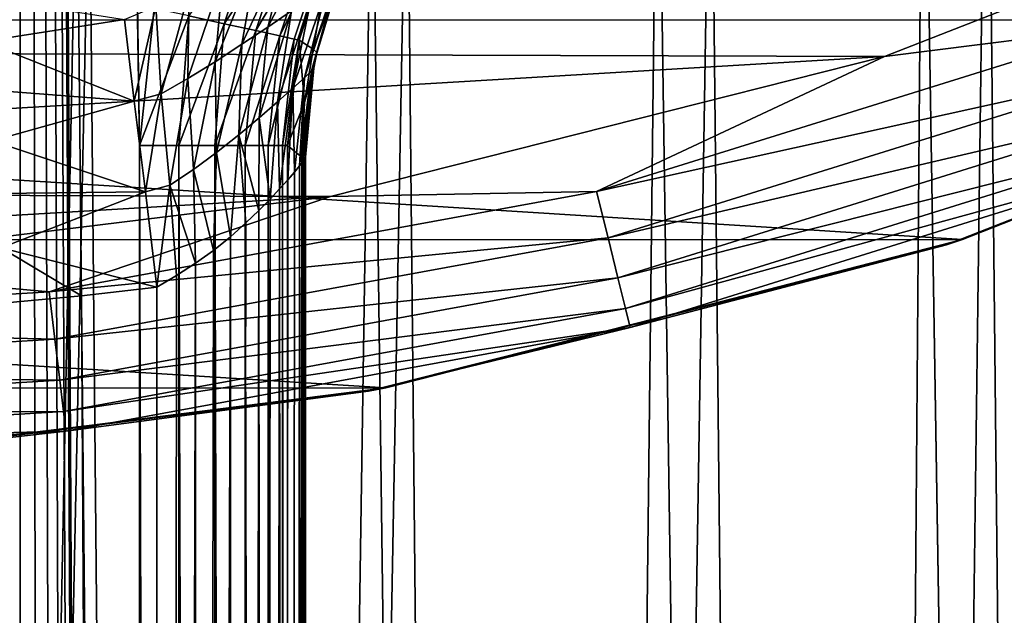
# Model space of a CAD drawing. Header units: metres. Extents: x -24 to 24, y -127 to 24.
# Tile 26 of 49: x 2.66 to 7.62, y -24.72 to -21.72. Entities that reach past the tile are written whole.
import ezdxf

# ---------------------------------------------------------------- set-up
doc = ezdxf.new("R2010")
doc.units = ezdxf.units.M
doc.layers.add('solid_12421051_071', color=7, linetype='CONTINUOUS')

msp = doc.modelspace()

# ---------------------------------------------------------------- linework, layer by layer
at = {"layer": 'solid_12421051_071'}
for points in [[(2.642396, -87.906708, 173.495636), (2.667983, 19.851295, 173.495544), (1.347994, 19.984081, 173.498871)], [(2.642396, -87.906708, 173.495636), (2.824232, -87.625397, 173.49501), (2.667983, 19.851295, 173.495544)], [(3.334388, -21.659586, 173.493057), (2.667983, 19.851295, 173.495544), (3.259585, -22.351816, 173.493362)], [(3.259608, -86, 173.493362), (3.259585, -22.351816, 173.493362), (2.667983, 19.851295, 173.495544)], [(3.240245, -86.34565, 173.493439), (3.259608, -86, 173.493362), (2.667983, 19.851295, 173.495544)], [(3.187236, -86.680634, 173.493652), (3.240245, -86.34565, 173.493439), (2.667983, 19.851295, 173.495544)], [(3.100418, -87.005249, 173.493988), (3.187236, -86.680634, 173.493652), (2.667983, 19.851295, 173.495544)], [(2.97817, -87.322433, 173.494461), (3.100418, -87.005249, 173.493988), (2.667983, 19.851295, 173.495544)], [(2.824232, -87.625397, 173.49501), (2.97817, -87.322433, 173.494461), (2.667983, 19.851295, 173.495544)], [(8.162073, -79.199997, 107.903381), (7.535475, -19.603642, 107.361015), (8.722679, -19.100538, 108.458954)], [(8.162073, -79.199997, 125.49662), (8.403442, -19.242605, 125.266342), (7.213244, -19.723915, 126.290054)], [(6.75984, -79.199997, 106.785133), (6.142505, -20.079277, 106.391281), (7.535475, -19.603642, 107.361015)], [(8.162073, -79.199997, 107.903381), (6.75984, -79.199997, 106.785133), (7.535475, -19.603642, 107.361015)], [(6.75984, -79.199997, 126.614868), (7.213244, -19.723915, 126.290054), (5.873078, -20.160408, 127.164558)], [(6.75984, -79.199997, 126.614868), (8.162073, -79.199997, 125.49662), (7.213244, -19.723915, 126.290054)], [(5.206605, -79.199997, 105.888374), (4.60885, -20.486416, 105.620354), (6.142505, -20.079277, 106.391281)], [(6.75984, -79.199997, 106.785133), (5.206605, -79.199997, 105.888374), (6.142505, -20.079277, 106.391281)], [(5.206605, -79.199997, 127.511627), (5.873078, -20.160408, 127.164558), (4.433518, -20.525639, 127.85096)], [(5.206605, -79.199997, 127.511627), (6.75984, -79.199997, 126.614868), (5.873078, -20.160408, 127.164558)], [(-12.8633, -20.26071, -4), (12.848801, -20.270115, -4), (-10.21381, -21.718033, -4)], [(-10.21381, -21.718033, -4), (12.848801, -20.270115, -4), (10.213004, -21.718414, -4)], [(3.537062, -79.199997, 105.233124), (3.007767, -20.781021, 105.083061), (4.60885, -20.486416, 105.620354)], [(5.206605, -79.199997, 105.888374), (3.537062, -79.199997, 105.233124), (4.60885, -20.486416, 105.620354)], [(3.537062, -79.199997, 128.16687), (4.433518, -20.525639, 127.85096), (2.943763, -20.791771, 128.333328)], [(3.537062, -79.199997, 128.16687), (5.206605, -79.199997, 127.511627), (4.433518, -20.525639, 127.85096)], [(1.788507, -79.199997, 128.565964), (2.943763, -20.791771, 128.333328), (1.456307, -20.950157, 128.611298)], [(1.788507, -79.199997, 104.83403), (1.458133, -20.952581, 104.788918), (3.007767, -20.781021, 105.083061)], [(3.537062, -79.199997, 105.233124), (1.788507, -79.199997, 104.83403), (3.007767, -20.781021, 105.083061)], [(1.788507, -79.199997, 128.565964), (3.537062, -79.199997, 128.16687), (2.943763, -20.791771, 128.333328)], [(-7.152334, -21.859369), (7.018741, -21.902498), (9.714497, -20.84763)], [(0.005341, -20.999445), (-7.152334, -21.859369), (9.714497, -20.84763)], [(8.247691, -21.747374, -0.034074), (9.714497, -20.84763), (7.018741, -21.902498)], [(3.509007, -21.697693, 173.470673), (3.687627, -21.736698, 173.398407), (3.883048, -21.149874, 173.397736)], [(3.883048, -21.149874, 173.397736), (3.687627, -21.736698, 173.398407), (4.031257, -21.217962, 173.275421)], [(3.687627, -21.736698, 173.398407), (3.846872, -21.77153, 173.275986), (4.031257, -21.217962, 173.275421)], [(4.031257, -21.217962, 173.275421), (3.846872, -21.77153, 173.275986), (4.144008, -21.269913, 173.113708)], [(4.17677, -21.230104, 161.425079), (4.026225, -21.672232, 161.610077), (3.90714, -21.753569, 161.50087)], [(4.021634, -21.312622, 161.289139), (4.17677, -21.230104, 161.425079), (3.90714, -21.753569, 161.50087)], [(3.846872, -21.77153, 173.275986), (3.968017, -21.798098, 173.114166), (4.144008, -21.269913, 173.113708)], [(4.144008, -21.269913, 173.113708), (3.968017, -21.798098, 173.114166), (4.211317, -21.301113, 172.931625)], [(3.968017, -21.798098, 173.114166), (4.040334, -21.814041, 172.932037), (4.211317, -21.301113, 172.931625)], [(4.065002, -21.819332, 172.75061), (4.211317, -21.301113, 172.931625), (4.040334, -21.814041, 172.932037)], [(4.065002, -21.819332, 172.75061), (4.23393, -21.311399, 172.750107), (4.211317, -21.301113, 172.931625)], [(4.136781, -21.864796, 164.491135), (4.23393, -21.311399, 172.750107), (4.065002, -21.819332, 172.75061)], [(4.136781, -21.864796, 164.491135), (4.310121, -21.353956, 164.489304), (4.23393, -21.311399, 172.750107)], [(4.021634, -21.312622, 161.289139), (3.90714, -21.753569, 161.50087), (3.776927, -21.840775, 161.418137)], [(3.853963, -21.400419, 161.18895), (4.021634, -21.312622, 161.289139), (3.776927, -21.840775, 161.418137)], [(4.32298, -21.377178, 162.257507), (4.310121, -21.353956, 164.489304), (4.136781, -21.864796, 164.491135)], [(3.853963, -21.400419, 161.18895), (3.776927, -21.840775, 161.418137), (3.641092, -21.928976, 161.361343)], [(3.681419, -21.488535, 161.123108), (3.853963, -21.400419, 161.18895), (3.641092, -21.928976, 161.361343)], [(4.272697, -21.495565, 162.257187), (4.32298, -21.377178, 162.257507), (4.136781, -21.864796, 164.491135)], [(3.681419, -21.488535, 161.123108), (3.641092, -21.928976, 161.361343), (3.504051, -22.013735, 161.328751)], [(3.509918, -21.572603, 161.08847), (3.681419, -21.488535, 161.123108), (3.504051, -22.013735, 161.328751)], [(4.127505, -21.975363, 162.114502), (4.272697, -21.495565, 162.257187), (4.155294, -21.881802, 162.256531)], [(4.255275, -21.511862, 162.07486), (4.272697, -21.495565, 162.257187), (4.127505, -21.975363, 162.114502)], [(4.155294, -21.881802, 162.256531), (4.272697, -21.495565, 162.257187), (4.136781, -21.864796, 164.491135)], [(4.206281, -21.546911, 161.901398), (4.091702, -22.00923, 161.978012), (4.0337, -22.062471, 161.852188)], [(4.128038, -21.601746, 161.744629), (4.206281, -21.546911, 161.901398), (4.0337, -22.062471, 161.852188)], [(4.255275, -21.511862, 162.07486), (4.127505, -21.975363, 162.114502), (4.091702, -22.00923, 161.978012)], [(4.206281, -21.546911, 161.901398), (4.255275, -21.511862, 162.07486), (4.091702, -22.00923, 161.978012)], [(2.472876, -21.826767, 161.120956), (2.45329, -21.599686, 160.960403), (3.183624, -21.715307, 161.097229)], [(3.343283, -21.649082, 161.081131), (3.509918, -21.572603, 161.08847), (3.368884, -22.091316, 161.318069)], [(3.509918, -21.572603, 161.08847), (3.504051, -22.013735, 161.328751), (3.368884, -22.091316, 161.318069)], [(4.128038, -21.601746, 161.744629), (4.0337, -22.062471, 161.852188), (3.956728, -22.131365, 161.74086)], [(4.026225, -21.672232, 161.610077), (4.128038, -21.601746, 161.744629), (3.956728, -22.131365, 161.74086)], [(3.183624, -21.715307, 161.097229), (3.343283, -21.649082, 161.081131), (3.233767, -22.126982, 161.314102)], [(3.343283, -21.649082, 161.081131), (3.368884, -22.091316, 161.318069), (3.233767, -22.126982, 161.314102)], [(3.334388, -21.659586, 173.493057), (3.259585, -22.351816, 173.493362), (3.509007, -21.697693, 173.470673)], [(3.259585, -22.351816, 173.493362), (3.45829, -22.351816, 173.465729), (3.509007, -21.697693, 173.470673)], [(3.509007, -21.697693, 173.470673), (3.45829, -22.351816, 173.465729), (3.687627, -21.736698, 173.398407)], [(4.026225, -21.672232, 161.610077), (3.956728, -22.131365, 161.74086), (3.864445, -22.211477, 161.646591)], [(3.90714, -21.753569, 161.50087), (4.026225, -21.672232, 161.610077), (3.864445, -22.211477, 161.646591)], [(-10.21381, -21.718033, -4), (10.213004, -21.718414, -4), (7.413155, -22.826126, -4)], [(-10.21381, -21.718033, -4), (7.413155, -22.826126, -4), (-7.39958, -22.830391, -4)], [(2.472876, -21.826767, 161.120956), (3.183624, -21.715307, 161.097229), (3.233767, -22.126982, 161.314102)], [(3.45829, -22.351816, 173.465729), (3.640369, -22.351816, 173.387726), (3.687627, -21.736698, 173.398407)], [(3.687627, -21.736698, 173.398407), (3.640369, -22.351816, 173.387726), (3.846872, -21.77153, 173.275986)], [(3.90714, -21.753569, 161.50087), (3.864445, -22.211477, 161.646591), (3.760557, -22.298069, 161.570938)], [(3.776927, -21.840775, 161.418137), (3.90714, -21.753569, 161.50087), (3.760557, -22.298069, 161.570938)], [(5.5662, -22.58296, -0.034074), (8.247691, -21.747374, -0.034074), (7.018741, -21.902498)], [(8.333295, -21.973093, -0.134106), (8.247691, -21.747374, -0.034074), (5.5662, -22.58296, -0.034074)], [(8.49853, -22.408783, -0.742193), (7.331588, -22.852741, -1), (10.132598, -21.756159, -1)], [(7.413155, -22.826126, -4), (10.132598, -21.756159, -1), (7.331588, -22.852741, -1)], [(7.413155, -22.826126, -4), (10.213004, -21.718414, -4), (10.132598, -21.756159, -1)], [(3.640369, -22.351816, 173.387726), (3.793604, -22.351816, 173.266907), (3.846872, -21.77153, 173.275986)], [(3.846872, -21.77153, 173.275986), (3.793604, -22.351816, 173.266907), (3.968017, -21.798098, 173.114166)], [(3.793604, -22.351816, 173.266907), (3.908905, -22.351816, 173.113449), (3.968017, -21.798098, 173.114166)], [(3.968017, -21.798098, 173.114166), (3.908905, -22.351816, 173.113449), (4.040334, -21.814041, 172.932037)], [(2.493876, -22.070248, 161.255127), (2.472876, -21.826767, 161.120956), (3.233767, -22.126982, 161.314102)], [(3.641092, -21.928976, 161.361343), (3.776927, -21.840775, 161.418137), (3.648591, -22.386362, 161.514572)], [(3.776927, -21.840775, 161.418137), (3.760557, -22.298069, 161.570938), (3.648591, -22.386362, 161.514572)], [(3.908905, -22.351816, 173.113449), (3.982219, -22.351816, 172.932953), (4.040334, -21.814041, 172.932037)], [(4.065002, -21.819332, 172.75061), (4.040334, -21.814041, 172.932037), (3.982219, -22.351816, 172.932953)], [(4.065002, -21.819332, 172.75061), (3.982219, -22.351816, 172.932953), (4.006547, -22.351814, 172.749771)], [(4.092053, -22.134533, 164.492508), (4.065002, -21.819332, 172.75061), (4.006547, -22.351814, 172.749771)], [(4.092053, -22.134533, 164.492508), (4.136781, -21.864796, 164.491135), (4.065002, -21.819332, 172.75061)], [(-7.152334, -21.859369), (-4.370483, -22.580341), (7.018741, -21.902498)], [(-4.370483, -22.580341), (4.222956, -22.60837), (7.018741, -21.902498)], [(4.155294, -21.881802, 162.256531), (4.136781, -21.864796, 164.491135), (4.092053, -22.134533, 164.492508)], [(4.139314, -21.961441, 162.25647), (4.155294, -21.881802, 162.256531), (4.092053, -22.134533, 164.492508)], [(4.127505, -21.975363, 162.114502), (4.155294, -21.881802, 162.256531), (4.139314, -21.961441, 162.25647)], [(5.5662, -22.58296, -0.034074), (7.018741, -21.902498), (4.222956, -22.60837)], [(3.504051, -22.013735, 161.328751), (3.641092, -21.928976, 161.361343), (3.531721, -22.471838, 161.477463)], [(3.641092, -21.928976, 161.361343), (3.648591, -22.386362, 161.514572), (3.531721, -22.471838, 161.477463)], [(4.127505, -21.975363, 162.114502), (4.085093, -22.431131, 162.110672), (4.06731, -22.453821, 162.03714)], [(4.091702, -22.00923, 161.978012), (4.127505, -21.975363, 162.114502), (4.06731, -22.453821, 162.03714)], [(4.139314, -21.961441, 162.25647), (4.092053, -22.134533, 164.492508), (4.078593, -22.409822, 164.494186)], [(4.08833, -22.410408, 163.378418), (4.139314, -21.961441, 162.25647), (4.078593, -22.409822, 164.494186)], [(4.127505, -21.975363, 162.114502), (4.095244, -22.416727, 162.184052), (4.085093, -22.431131, 162.110672)], [(4.08833, -22.410408, 163.378418), (4.09812, -22.410374, 162.256546), (4.139314, -21.961441, 162.25647)], [(4.095244, -22.416727, 162.184052), (4.139314, -21.961441, 162.25647), (4.09812, -22.410374, 162.256546)], [(4.127505, -21.975363, 162.114502), (4.139314, -21.961441, 162.25647), (4.095244, -22.416727, 162.184052)], [(8.333295, -21.973093, -0.134106), (5.5662, -22.58296, -0.034074), (5.623972, -22.817352, -0.134106)], [(8.333295, -21.973093, -0.134106), (5.623972, -22.817352, -0.134106), (8.406787, -22.166876, -0.293264)], [(3.368884, -22.091316, 161.318069), (3.504051, -22.013735, 161.328751), (3.412623, -22.550564, 161.459213)], [(3.504051, -22.013735, 161.328751), (3.531721, -22.471838, 161.477463), (3.412623, -22.550564, 161.459213)], [(4.0337, -22.062471, 161.852188), (4.091702, -22.00923, 161.978012), (4.041516, -22.485495, 161.964096)], [(4.091702, -22.00923, 161.978012), (4.06731, -22.453821, 162.03714), (4.041516, -22.485495, 161.964096)], [(2.51603, -22.327097, 161.361252), (2.493876, -22.070248, 161.255127), (3.233767, -22.126982, 161.314102)], [(3.233767, -22.126982, 161.314102), (3.368884, -22.091316, 161.318069), (3.289602, -22.585392, 161.452652)], [(3.368884, -22.091316, 161.318069), (3.412623, -22.550564, 161.459213), (3.289602, -22.585392, 161.452652)], [(3.956728, -22.131365, 161.74086), (4.0337, -22.062471, 161.852188), (3.966422, -22.570072, 161.825455)], [(4.0337, -22.062471, 161.852188), (4.007698, -22.524857, 161.892929), (3.966422, -22.570072, 161.825455)], [(4.0337, -22.062471, 161.852188), (4.041516, -22.485495, 161.964096), (4.007698, -22.524857, 161.892929)], [(2.51603, -22.327097, 161.361252), (3.233767, -22.126982, 161.314102), (3.289602, -22.585392, 161.452652)], [(3.864445, -22.211477, 161.646591), (3.956728, -22.131365, 161.74086), (3.918664, -22.621769, 161.763153)], [(3.956728, -22.131365, 161.74086), (3.966422, -22.570072, 161.825455), (3.918664, -22.621769, 161.763153)], [(4.078593, -22.409822, 164.494186), (4.092053, -22.134533, 164.492508), (4.006547, -22.351814, 172.749771)], [(5.623972, -22.817352, -0.134106), (5.673571, -23.018581, -0.293264), (8.406787, -22.166876, -0.293264)], [(8.406787, -22.166876, -0.293264), (5.673571, -23.018581, -0.293264), (8.463148, -22.315489, -0.50068)], [(3.760557, -22.298069, 161.570938), (3.864445, -22.211477, 161.646591), (3.862797, -22.679079, 161.704437)], [(3.864445, -22.211477, 161.646591), (3.918664, -22.621769, 161.763153), (3.862797, -22.679079, 161.704437)], [(3.648591, -22.386362, 161.514572), (3.760557, -22.298069, 161.570938), (3.718891, -22.811506, 161.598038)], [(3.760557, -22.298069, 161.570938), (3.796143, -22.741896, 161.648499), (3.718891, -22.811506, 161.598038)], [(3.760557, -22.298069, 161.570938), (3.862797, -22.679079, 161.704437), (3.796143, -22.741896, 161.648499)], [(2.539063, -22.594122, 161.438019), (2.51603, -22.327097, 161.361252), (3.289602, -22.585392, 161.452652)], [(3.44986, -86, 173.468033), (3.45829, -22.351816, 173.465729), (3.259585, -22.351816, 173.493362)], [(3.44986, -86, 173.468033), (3.259585, -22.351816, 173.493362), (3.259608, -86, 173.493362)], [(3.44986, -86, 173.468033), (3.625749, -86, 173.39621), (3.45829, -22.351816, 173.465729)], [(3.625749, -86, 173.39621), (3.640369, -22.351816, 173.387726), (3.45829, -22.351816, 173.465729)], [(3.625749, -86, 173.39621), (3.786453, -86, 173.274139), (3.640369, -22.351816, 173.387726)], [(3.786453, -86, 173.274139), (3.793604, -22.351816, 173.266907), (3.640369, -22.351816, 173.387726)], [(3.786453, -86, 173.274139), (3.909914, -86, 173.111664), (3.793604, -22.351816, 173.266907)], [(3.909914, -86, 173.111664), (3.908905, -22.351816, 173.113449), (3.793604, -22.351816, 173.266907)], [(3.982791, -86, 172.93074), (3.982219, -22.351816, 172.932953), (3.908905, -22.351816, 173.113449)], [(3.909914, -86, 173.111664), (3.982791, -86, 172.93074), (3.908905, -22.351816, 173.113449)], [(4.006547, -86, 172.749771), (4.006547, -22.351814, 172.749771), (3.982219, -22.351816, 172.932953)], [(3.982791, -86, 172.93074), (4.006547, -86, 172.749771), (3.982219, -22.351816, 172.932953)], [(4.006547, -86, 172.749771), (4.078593, -22.409822, 164.494186), (4.006547, -22.351814, 172.749771)], [(5.673571, -23.018581, -0.293264), (5.711607, -23.172903, -0.50068), (8.463148, -22.315489, -0.50068)], [(8.463148, -22.315489, -0.50068), (5.711607, -23.172903, -0.50068), (8.49853, -22.408783, -0.742193)], [(3.531721, -22.471838, 161.477463), (3.648591, -22.386362, 161.514572), (3.633656, -22.880835, 161.556473)], [(3.648591, -22.386362, 161.514572), (3.718891, -22.811506, 161.598038), (3.633656, -22.880835, 161.556473)], [(4.000132, -86, 161.879303), (4.041516, -22.485495, 161.964096), (4.06731, -22.453821, 162.03714)], [(4.074184, -86, 162.06192), (4.000132, -86, 161.879303), (4.06731, -22.453821, 162.03714)], [(4.006547, -86, 172.749771), (4.08833, -22.410408, 163.378418), (4.078593, -22.409822, 164.494186)], [(4.006547, -86, 172.749771), (4.09812, -22.410374, 162.256546), (4.08833, -22.410408, 163.378418)], [(4.09812, -86, 162.256546), (4.09812, -22.410374, 162.256546), (4.006547, -86, 172.749771)], [(4.074184, -86, 162.06192), (4.06731, -22.453821, 162.03714), (4.085093, -22.431131, 162.110672)], [(4.074184, -86, 162.06192), (4.095244, -22.416727, 162.184052), (4.09812, -22.410374, 162.256546)], [(4.074184, -86, 162.06192), (4.09812, -22.410374, 162.256546), (4.09812, -86, 162.256546)], [(4.074184, -86, 162.06192), (4.085093, -22.431131, 162.110672), (4.095244, -22.416727, 162.184052)], [(5.711607, -23.172903, -0.50068), (5.735486, -23.269783, -0.742193), (8.49853, -22.408783, -0.742193)], [(8.49853, -22.408783, -0.742193), (5.735486, -23.269783, -0.742193), (7.331588, -22.852741, -1)], [(3.412623, -22.550564, 161.459213), (3.531721, -22.471838, 161.477463), (3.542973, -22.945051, 161.525742)], [(3.531721, -22.471838, 161.477463), (3.633656, -22.880835, 161.556473), (3.542973, -22.945051, 161.525742)], [(4.000132, -86, 161.879303), (4.007698, -22.524857, 161.892929), (4.041516, -22.485495, 161.964096)], [(3.289602, -22.585392, 161.452652), (3.412623, -22.550564, 161.459213), (3.34815, -23.06609, 161.5)], [(3.412623, -22.550564, 161.459213), (3.447326, -23.006758, 161.506592), (3.34815, -23.06609, 161.5)], [(3.412623, -22.550564, 161.459213), (3.542973, -22.945051, 161.525742), (3.447326, -23.006758, 161.506592)], [(4.000132, -86, 161.879303), (3.966422, -22.570072, 161.825455), (4.007698, -22.524857, 161.892929)], [(-4.370483, -22.580341), (-1.519146, -22.949543), (4.222956, -22.60837)], [(2.562689, -22.868004, 161.484467), (2.539063, -22.594122, 161.438019), (3.289602, -22.585392, 161.452652)], [(2.562689, -22.868004, 161.484467), (3.289602, -22.585392, 161.452652), (3.34815, -23.06609, 161.5)], [(2.803541, -23.089235, -0.034074), (5.5662, -22.58296, -0.034074), (4.222956, -22.60837)], [(5.623972, -22.817352, -0.134106), (5.5662, -22.58296, -0.034074), (2.803541, -23.089235, -0.034074)], [(3.881066, -86, 161.722275), (3.918664, -22.621769, 161.763153), (3.966422, -22.570072, 161.825455)], [(4.000132, -86, 161.879303), (3.881066, -86, 161.722275), (3.966422, -22.570072, 161.825455)], [(-1.519146, -22.949543), (1.364132, -22.95937), (4.222956, -22.60837)], [(2.803541, -23.089235, -0.034074), (4.222956, -22.60837), (1.364132, -22.95937)], [(3.881066, -86, 161.722275), (3.862797, -22.679079, 161.704437), (3.918664, -22.621769, 161.763153)], [(3.725207, -86, 161.601669), (3.796143, -22.741896, 161.648499), (3.862797, -22.679079, 161.704437)], [(3.881066, -86, 161.722275), (3.725207, -86, 161.601669), (3.862797, -22.679079, 161.704437)], [(3.725207, -86, 161.601669), (3.718891, -22.811506, 161.598038), (3.796143, -22.741896, 161.648499)], [(-7.39958, -22.830391, -4), (7.413155, -22.826126, -4), (4.503598, -23.573032, -4)], [(-7.39958, -22.830391, -4), (4.503598, -23.573032, -4), (-4.479393, -23.57762, -4)], [(5.623972, -22.817352, -0.134106), (2.803541, -23.089235, -0.034074), (2.832639, -23.328884, -0.134106)], [(5.623972, -22.817352, -0.134106), (2.832639, -23.328884, -0.134106), (5.673571, -23.018581, -0.293264)], [(3.543317, -86, 161.525833), (3.633656, -22.880835, 161.556473), (3.718891, -22.811506, 161.598038)], [(3.725207, -86, 161.601669), (3.543317, -86, 161.525833), (3.718891, -22.811506, 161.598038)], [(4.503598, -23.573032, -4), (7.413155, -22.826126, -4), (7.331588, -22.852741, -1)], [(2.96777, -23.109022, 161.5), (2.562689, -22.868004, 161.484467), (3.34815, -23.06609, 161.5)], [(2.96777, -23.109022, 161.5), (2.586936, -23.145306, 161.5), (2.562689, -22.868004, 161.484467)], [(3.543317, -86, 161.525833), (3.542973, -22.945051, 161.525742), (3.633656, -22.880835, 161.556473)], [(5.735486, -23.269783, -0.742193), (4.415409, -23.59034, -1), (7.331588, -22.852741, -1)], [(4.503598, -23.573032, -4), (7.331588, -22.852741, -1), (4.415409, -23.59034, -1)], [(3.34815, -86, 161.5), (3.447326, -23.006758, 161.506592), (3.542973, -22.945051, 161.525742)], [(3.543317, -86, 161.525833), (3.34815, -86, 161.5), (3.542973, -22.945051, 161.525742)], [(0, -23.25882, -0.034074), (2.803541, -23.089235, -0.034074), (1.364132, -22.95937)], [(2.832639, -23.328884, -0.134106), (2.85762, -23.534622, -0.293264), (5.673571, -23.018581, -0.293264)], [(5.673571, -23.018581, -0.293264), (2.85762, -23.534622, -0.293264), (5.711607, -23.172903, -0.50068)], [(3.34815, -86, 161.5), (3.34815, -23.06609, 161.5), (3.447326, -23.006758, 161.506592)], [(3.34815, -86, 161.5), (-3.34815, -23.066093, 161.5), (-2.967743, -23.10903, 161.5)], [(3.34815, -86, 161.5), (-3.34815, -85.999977, 161.5), (-3.34815, -23.066093, 161.5)], [(2.832639, -23.328884, -0.134106), (2.803541, -23.089235, -0.034074), (0, -23.25882, -0.034074)], [(3.34815, -86, 161.5), (2.96777, -23.109022, 161.5), (3.34815, -23.06609, 161.5)], [(3.34815, -86, 161.5), (-2.967743, -23.10903, 161.5), (-2.586658, -23.145334, 161.5)], [(3.34815, -86, 161.5), (-2.586658, -23.145334, 161.5), (-0.000017, -23.256687, 161.5)], [(3.34815, -86, 161.5), (-0.000017, -23.256687, 161.5), (2.586936, -23.145306, 161.5)], [(3.34815, -86, 161.5), (2.586936, -23.145306, 161.5), (2.96777, -23.109022, 161.5)], [(2.85762, -23.534622, -0.293264), (2.876779, -23.692406, -0.50068), (5.711607, -23.172903, -0.50068)], [(5.711607, -23.172903, -0.50068), (2.876779, -23.692406, -0.50068), (5.735486, -23.269783, -0.742193)], [(2.832639, -23.328884, -0.134106), (0, -23.25882, -0.034074), (0, -23.500227, -0.134106)], [(2.876779, -23.692406, -0.50068), (2.888806, -23.791456, -0.742193), (5.735486, -23.269783, -0.742193)], [(5.735486, -23.269783, -0.742193), (2.888806, -23.791456, -0.742193), (4.415409, -23.59034, -1)], [(2.832639, -23.328884, -0.134106), (0, -23.500227, -0.134106), (2.85762, -23.534622, -0.293264)], [(0, -23.500227, -0.134106), (0, -23.707478, -0.293264), (2.85762, -23.534622, -0.293264)], [(2.85762, -23.534622, -0.293264), (0, -23.707478, -0.293264), (2.876779, -23.692406, -0.50068)], [(-4.479393, -23.57762, -4), (4.503598, -23.573032, -4), (1.522063, -23.951441, -4)], [(2.888806, -23.791456, -0.742193), (1.42987, -23.957367, -1), (4.415409, -23.59034, -1)], [(1.522063, -23.951441, -4), (4.415409, -23.59034, -1), (1.42987, -23.957367, -1)], [(1.522063, -23.951441, -4), (4.503598, -23.573032, -4), (4.415409, -23.59034, -1)], [(2.876779, -23.692406, -0.50068), (0, -23.866417, -0.50068), (2.888806, -23.791456, -0.742193)], [(0, -23.707478, -0.293264), (0, -23.866417, -0.50068), (2.876779, -23.692406, -0.50068)], [(2.888806, -23.791456, -0.742193), (0, -23.966196, -0.742193), (1.42987, -23.957367, -1)], [(0, -23.866417, -0.50068), (0, -23.966196, -0.742193), (2.888806, -23.791456, -0.742193)]]:
    msp.add_3dface(points, dxfattribs=at)

doc.saveas('drawing.dxf')
